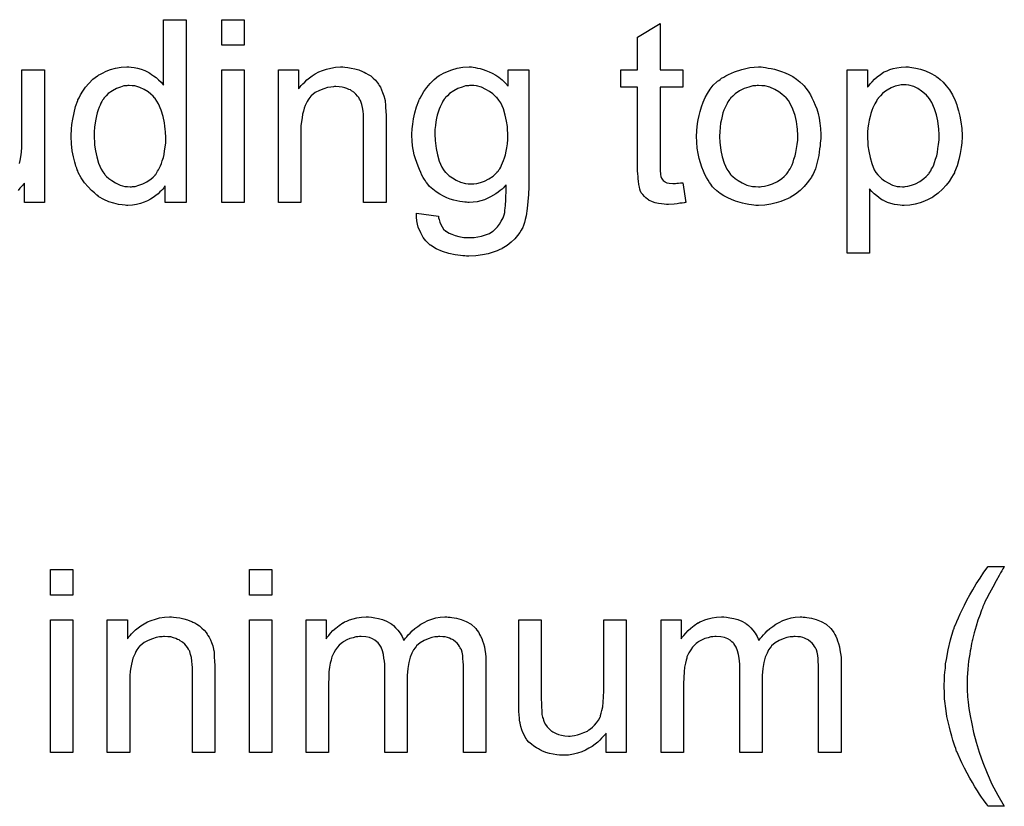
# Model space of a CAD drawing. Extents: x -1.6 to 9, y -2.8 to 5.2.
# Tile 188 of 197: x 7.074 to 7.505, y 2.861 to 3.205. Entities that reach past the tile are written whole.
import ezdxf

# ---------------------------------------------------------------- set-up
doc = ezdxf.new("R2010")
doc.units = 0
doc.layers.add('dfn6-15-57-c_document', color=1, linetype='CONTINUOUS')

msp = doc.modelspace()

# ---------------------------------------------------------------- linework, layer by layer
at = {"layer": 'dfn6-15-57-c_document', "color": 1}
for points in [[(7.146722, 3.125088), (7.137582, 3.125088), (7.137582, 3.132377), (7.137467, 3.132261), (7.137351, 3.13203), (7.137004, 3.131567), (7.136541, 3.130989), (7.135962, 3.13041), (7.135268, 3.129716), (7.134458, 3.128906), (7.133417, 3.128096), (7.132376, 3.127286), (7.131219, 3.126476), (7.12983, 3.125782), (7.128326, 3.125204), (7.126822, 3.124625), (7.125087, 3.124162), (7.123235, 3.123931), (7.121269, 3.123815), (7.120574, 3.123815), (7.120111, 3.123931), (7.118723, 3.124047), (7.117103, 3.124278), (7.115136, 3.124741), (7.112938, 3.125435), (7.11074, 3.126361), (7.108542, 3.127633), (7.108426, 3.127633), (7.10831, 3.127865), (7.107616, 3.128327), (7.106575, 3.129253), (7.105302, 3.13041), (7.103798, 3.131914), (7.102294, 3.133765), (7.10079, 3.135848), (7.099517, 3.138278), (7.099517, 3.138393), (7.099401, 3.138625), (7.099285, 3.138972), (7.099054, 3.139435), (7.098823, 3.140129), (7.098476, 3.140939), (7.098244, 3.141749), (7.098013, 3.14279), (7.097434, 3.145104), (7.096856, 3.147765), (7.096509, 3.150773), (7.096393, 3.154013), (7.096393, 3.154129), (7.096393, 3.15436), (7.096393, 3.154823), (7.096393, 3.155517), (7.096509, 3.156211), (7.096509, 3.157137), (7.09674, 3.159219), (7.097087, 3.161649), (7.097666, 3.16431), (7.09836, 3.167087), (7.099285, 3.169748), (7.099285, 3.169864), (7.099401, 3.170095), (7.099633, 3.170442), (7.099864, 3.170905), (7.100558, 3.172178), (7.101484, 3.173798), (7.102641, 3.175533), (7.104145, 3.177269), (7.10588, 3.17912), (7.107963, 3.180624), (7.108079, 3.180624), (7.108194, 3.18074), (7.108542, 3.180971), (7.109004, 3.181202), (7.110161, 3.181781), (7.111781, 3.182591), (7.113632, 3.183285), (7.115831, 3.183863), (7.11826, 3.184326), (7.120806, 3.184442), (7.121731, 3.184442), (7.122657, 3.184326), (7.12393, 3.184211), (7.125434, 3.183863), (7.127053, 3.183516), (7.128673, 3.182938), (7.130177, 3.182128), (7.130409, 3.182012), (7.130872, 3.181781), (7.131566, 3.181202), (7.132491, 3.180624), (7.133648, 3.179814), (7.13469, 3.178773), (7.135847, 3.177731), (7.136888, 3.176459), (7.136888, 3.205152), (7.146722, 3.205152), (7.146722, 3.125088)], [(7.172176, 3.193929), (7.162342, 3.193929), (7.162342, 3.205152), (7.172176, 3.205152), (7.172176, 3.193929)], [(7.354288, 3.183169), (7.364239, 3.183169), (7.364239, 3.175533), (7.354288, 3.175533), (7.354288, 3.141402), (7.354288, 3.14117), (7.354288, 3.140707), (7.354288, 3.140013), (7.354404, 3.139203), (7.35452, 3.137352), (7.354635, 3.136542), (7.354751, 3.135964), (7.354867, 3.135732), (7.355214, 3.13527), (7.355677, 3.134691), (7.356487, 3.134113), (7.356718, 3.133997), (7.357297, 3.133765), (7.358338, 3.133534), (7.359842, 3.133418), (7.360999, 3.133418), (7.361577, 3.133534), (7.362387, 3.133534), (7.363313, 3.13365), (7.364239, 3.133765), (7.365511, 3.125088), (7.36528, 3.125088), (7.364817, 3.124972), (7.364007, 3.124857), (7.362966, 3.124741), (7.361809, 3.12451), (7.360536, 3.124394), (7.357991, 3.124278), (7.357065, 3.124278), (7.35614, 3.124394), (7.354983, 3.12451), (7.353594, 3.124625), (7.352206, 3.124972), (7.350933, 3.125319), (7.34966, 3.125898), (7.349545, 3.126014), (7.349198, 3.126245), (7.348735, 3.126592), (7.348041, 3.127171), (7.347462, 3.127749), (7.346768, 3.128559), (7.346074, 3.129369), (7.345611, 3.13041), (7.345611, 3.130526), (7.345379, 3.130989), (7.345264, 3.131799), (7.345032, 3.132956), (7.344801, 3.13446), (7.344685, 3.135385), (7.344685, 3.136427), (7.344569, 3.137699), (7.344454, 3.138972), (7.344454, 3.14036), (7.344454, 3.14198), (7.344454, 3.175533), (7.337165, 3.175533), (7.337165, 3.183169), (7.344454, 3.183169), (7.344454, 3.197516), (7.354288, 3.203417), (7.354288, 3.183169)], [(7.073716, 3.142211), (7.074063, 3.143484), (7.07441, 3.145104), (7.074641, 3.147071), (7.074757, 3.149385), (7.074873, 3.152046), (7.074873, 3.183169), (7.084707, 3.183169), (7.084707, 3.125088)], [(7.172176, 3.125088), (7.162342, 3.125088), (7.162342, 3.183169), (7.172176, 3.183169), (7.172176, 3.125088)], [(7.216258, 3.184326), (7.217531, 3.184211), (7.219035, 3.183979), (7.220655, 3.183632), (7.22239, 3.183169), (7.22401, 3.182475), (7.224242, 3.18236), (7.224704, 3.182128), (7.225514, 3.181781), (7.22644, 3.181202), (7.227597, 3.180508), (7.228638, 3.179583), (7.229679, 3.178657), (7.230605, 3.1775), (7.230721, 3.177384), (7.230952, 3.176922), (7.231299, 3.176343), (7.231878, 3.175533), (7.232341, 3.174376), (7.232803, 3.173219), (7.233382, 3.171831), (7.233729, 3.170327), (7.233729, 3.170211), (7.233845, 3.169748), (7.23396, 3.169054), (7.234076, 3.168128), (7.234076, 3.16674), (7.234192, 3.16512), (7.234307, 3.163153), (7.234307, 3.160724), (7.234307, 3.125088), (7.224473, 3.125088), (7.224473, 3.160261), (7.224473, 3.160376), (7.224473, 3.160492), (7.224473, 3.161302), (7.224473, 3.162343), (7.224357, 3.163616), (7.224242, 3.16512), (7.22401, 3.166624), (7.223663, 3.168013), (7.223316, 3.169285), (7.223316, 3.169401), (7.223084, 3.169748), (7.222737, 3.170327), (7.22239, 3.171021), (7.221812, 3.171715), (7.221118, 3.172525), (7.220192, 3.173335), (7.219151, 3.174029), (7.219035, 3.174145), (7.218688, 3.174376), (7.217994, 3.174608), (7.217184, 3.174955), (7.216258, 3.175302), (7.215101, 3.175649), (7.213713, 3.175765), (7.212324, 3.17588), (7.211746, 3.17588), (7.211283, 3.175765), (7.210126, 3.175649), (7.208622, 3.175418), (7.207002, 3.174839), (7.205151, 3.174145), (7.2033, 3.173219), (7.201564, 3.171831), (7.201333, 3.171599), (7.20087, 3.171021), (7.200523, 3.170558), (7.200176, 3.16998), (7.199713, 3.169285), (7.199366, 3.168476), (7.198903, 3.16755), (7.19844, 3.166393), (7.198093, 3.16512), (7.197746, 3.163732), (7.197515, 3.162228), (7.197283, 3.160608), (7.197052, 3.158641), (7.197052, 3.156674), (7.197052, 3.125088), (7.187217, 3.125088), (7.187217, 3.183169), (7.196011, 3.183169), (7.196011, 3.174839), (7.196126, 3.174955), (7.196358, 3.175302), (7.196705, 3.175765), (7.197168, 3.176343), (7.197862, 3.177037), (7.198672, 3.177847), (7.199597, 3.178773), (7.200754, 3.179698), (7.201911, 3.180508), (7.2033, 3.181434), (7.204804, 3.182244), (7.206424, 3.182938), (7.208275, 3.183517), (7.210126, 3.183979), (7.212209, 3.184326), (7.214407, 3.184442), (7.215333, 3.184442), (7.216258, 3.184326)], [(7.272488, 3.184326), (7.273298, 3.184211), (7.27434, 3.183979), (7.275497, 3.183748), (7.276769, 3.183401), (7.278042, 3.182938), (7.27943, 3.18236), (7.280819, 3.181665), (7.282323, 3.180855), (7.283711, 3.17993), (7.2851, 3.178773), (7.286488, 3.1775), (7.287761, 3.175996), (7.287761, 3.183169), (7.296785, 3.183169), (7.296785, 3.132956), (7.296785, 3.13284), (7.296785, 3.132377), (7.296785, 3.131683), (7.296785, 3.130757), (7.29667, 3.129716), (7.29667, 3.128443), (7.296554, 3.127055), (7.296438, 3.125551), (7.296091, 3.122427), (7.295628, 3.119187), (7.295281, 3.117683), (7.294934, 3.116295), (7.294471, 3.115022), (7.294009, 3.113865), (7.294009, 3.113749), (7.293893, 3.113634), (7.29343, 3.112939), (7.292852, 3.111898), (7.291926, 3.110626), (7.290653, 3.109237), (7.289149, 3.107733), (7.287298, 3.106229), (7.285215, 3.104956), (7.2851, 3.104956), (7.284984, 3.10484), (7.284637, 3.104609), (7.284174, 3.104493), (7.283596, 3.104146), (7.282901, 3.103915), (7.281166, 3.103336), (7.279083, 3.102642), (7.276538, 3.102179), (7.273645, 3.101717), (7.270521, 3.101601), (7.26948, 3.101601), (7.268786, 3.101717), (7.26786, 3.101717), (7.266935, 3.101832), (7.265778, 3.101948), (7.264505, 3.102179), (7.261844, 3.102758), (7.259067, 3.103568), (7.25629, 3.104725), (7.253745, 3.106345), (7.253629, 3.10646), (7.253514, 3.106576), (7.252704, 3.10727), (7.251778, 3.108311), (7.250621, 3.109816), (7.249464, 3.111782), (7.248423, 3.114212), (7.248076, 3.115601), (7.247844, 3.117105), (7.247613, 3.118609), (7.247613, 3.120344), (7.257216, 3.119072), (7.257216, 3.11884), (7.257332, 3.118377), (7.257563, 3.117568), (7.257794, 3.116526), (7.258257, 3.115485), (7.258836, 3.114444), (7.25953, 3.113402), (7.260456, 3.112592), (7.260687, 3.112477), (7.26115, 3.11213), (7.26196, 3.111667), (7.263117, 3.111204), (7.264505, 3.110626), (7.266241, 3.110163), (7.268323, 3.109816), (7.270521, 3.1097), (7.271678, 3.1097), (7.272836, 3.109816), (7.274455, 3.110047), (7.276075, 3.110394), (7.277811, 3.110857), (7.279546, 3.111551), (7.28105, 3.112477), (7.281166, 3.112592), (7.281629, 3.112939), (7.282323, 3.113634), (7.283133, 3.114444), (7.283943, 3.115601), (7.284753, 3.116873), (7.285562, 3.118377), (7.286141, 3.120113), (7.286141, 3.120229), (7.286257, 3.120691), (7.286372, 3.121617), (7.286488, 3.122774), (7.286604, 3.123584), (7.286604, 3.12451), (7.28672, 3.125551), (7.28672, 3.126708), (7.28672, 3.127981), (7.286835, 3.129485), (7.286835, 3.130989), (7.286835, 3.132724), (7.28672, 3.132608), (7.286488, 3.132377), (7.286141, 3.13203), (7.285678, 3.131567), (7.2851, 3.130989), (7.28429, 3.130294), (7.283364, 3.1296), (7.282439, 3.128906), (7.280009, 3.127518), (7.277348, 3.126245), (7.275844, 3.125782), (7.274224, 3.125435), (7.272488, 3.125204), (7.270753, 3.125088), (7.270174, 3.125088), (7.269596, 3.125204), (7.268786, 3.125204), (7.267745, 3.125319), (7.266588, 3.125551), (7.265315, 3.125782), (7.263927, 3.126129), (7.262422, 3.126592), (7.260918, 3.127171), (7.259414, 3.127865), (7.257794, 3.128675), (7.25629, 3.129716), (7.254786, 3.130873), (7.253398, 3.132146), (7.252125, 3.13365), (7.25201, 3.133765), (7.251894, 3.133997), (7.251547, 3.134575), (7.251084, 3.135154), (7.250621, 3.136079), (7.250043, 3.137005), (7.249464, 3.138162), (7.248886, 3.13955), (7.248307, 3.140939), (7.247729, 3.142559), (7.24715, 3.144178), (7.246687, 3.14603), (7.245877, 3.149963), (7.245762, 3.152162), (7.245646, 3.15436), (7.245646, 3.154476), (7.245646, 3.154707), (7.245646, 3.15517), (7.245646, 3.155749), (7.245762, 3.156558), (7.245762, 3.157368), (7.245993, 3.159451), (7.24634, 3.161765), (7.246919, 3.16431), (7.247613, 3.166971), (7.248654, 3.169633), (7.248654, 3.169748), (7.24877, 3.16998), (7.249001, 3.170327), (7.249233, 3.170789), (7.249927, 3.172062), (7.250852, 3.173682), (7.252125, 3.175418), (7.253629, 3.177153), (7.255365, 3.179004), (7.257332, 3.180508), (7.257447, 3.180508), (7.257563, 3.180624), (7.25791, 3.180855), (7.258373, 3.181087), (7.25953, 3.181781), (7.26115, 3.182475), (7.263117, 3.183169), (7.265431, 3.183864), (7.267976, 3.184326), (7.270753, 3.184442), (7.271794, 3.184442), (7.272488, 3.184326)], [(7.399411, 3.184326), (7.400453, 3.184211), (7.40161, 3.183979), (7.402882, 3.183748), (7.404386, 3.183517), (7.40751, 3.182475), (7.40913, 3.181897), (7.41075, 3.181087), (7.41237, 3.180277), (7.413989, 3.17912), (7.415494, 3.177963), (7.416998, 3.176575), (7.417113, 3.176459), (7.417345, 3.176227), (7.417692, 3.175765), (7.418155, 3.175186), (7.418733, 3.174376), (7.419427, 3.173335), (7.420122, 3.172178), (7.420816, 3.170905), (7.42151, 3.169517), (7.422204, 3.167781), (7.422898, 3.166046), (7.423477, 3.164079), (7.42394, 3.161996), (7.424287, 3.159798), (7.424518, 3.157484), (7.424634, 3.154939), (7.424634, 3.154823), (7.424634, 3.154476), (7.424634, 3.153897), (7.424634, 3.153087), (7.424518, 3.152162), (7.424403, 3.151005), (7.424403, 3.149848), (7.424171, 3.148575), (7.423824, 3.145683), (7.42313, 3.14279), (7.42232, 3.139898), (7.421163, 3.137236), (7.421163, 3.137121), (7.421047, 3.137005), (7.420816, 3.136658), (7.420584, 3.136195), (7.419775, 3.135038), (7.418733, 3.13365), (7.417345, 3.13203), (7.415609, 3.13041), (7.413642, 3.12879), (7.411328, 3.127286), (7.411213, 3.127286), (7.411097, 3.127171), (7.41075, 3.126939), (7.410171, 3.126708), (7.409593, 3.126476), (7.408899, 3.126245), (7.407163, 3.125551), (7.405196, 3.124972), (7.402767, 3.124394), (7.400221, 3.123931), (7.397444, 3.123815), (7.396287, 3.123815), (7.395362, 3.123931), (7.39432, 3.124047), (7.393163, 3.124278), (7.391775, 3.12451), (7.390387, 3.124741), (7.387263, 3.125666), (7.385527, 3.126361), (7.383908, 3.127055), (7.382288, 3.127981), (7.380668, 3.129022), (7.379164, 3.130179), (7.37766, 3.131567), (7.377544, 3.131683), (7.377313, 3.131914), (7.376966, 3.132377), (7.376503, 3.133071), (7.375924, 3.133881), (7.375346, 3.134807), (7.374651, 3.135964), (7.373957, 3.137352), (7.373263, 3.138856), (7.372569, 3.140592), (7.37199, 3.142443), (7.371412, 3.14441), (7.370949, 3.146608), (7.370602, 3.148922), (7.370371, 3.151468), (7.370255, 3.154129), (7.370255, 3.15436), (7.370255, 3.154823), (7.370371, 3.155633), (7.370371, 3.15679), (7.370486, 3.158062), (7.370718, 3.159682), (7.370949, 3.161302), (7.371412, 3.163153), (7.371875, 3.165005), (7.372453, 3.166971), (7.373147, 3.169054), (7.374073, 3.171021), (7.374999, 3.172872), (7.376271, 3.174723), (7.377544, 3.176459), (7.379164, 3.177963), (7.379279, 3.178079), (7.379511, 3.178194), (7.379974, 3.178541), (7.380552, 3.179004), (7.381246, 3.179467), (7.382172, 3.180046), (7.383098, 3.180624), (7.384255, 3.181202), (7.385527, 3.181781), (7.386916, 3.18236), (7.39004, 3.183401), (7.393626, 3.184211), (7.395477, 3.184326), (7.397444, 3.184442), (7.398601, 3.184442), (7.399411, 3.184326)], [(7.46374, 3.184326), (7.46455, 3.184211), (7.466286, 3.183979), (7.468368, 3.183517), (7.470567, 3.182822), (7.472765, 3.181781), (7.474963, 3.180508), (7.475079, 3.180508), (7.475195, 3.180277), (7.475889, 3.179814), (7.47693, 3.178889), (7.478203, 3.177731), (7.479591, 3.176227), (7.48098, 3.174376), (7.482368, 3.172178), (7.483525, 3.169748), (7.483525, 3.169633), (7.483641, 3.169401), (7.483757, 3.169054), (7.483988, 3.168591), (7.484219, 3.167897), (7.484451, 3.167087), (7.485029, 3.165236), (7.485608, 3.162922), (7.486071, 3.160376), (7.486418, 3.157484), (7.486533, 3.154476), (7.486533, 3.15436), (7.486533, 3.154129), (7.486533, 3.153666), (7.486533, 3.152972), (7.486418, 3.152162), (7.486418, 3.151236), (7.486186, 3.149154), (7.485724, 3.146608), (7.485145, 3.143947), (7.484335, 3.14117), (7.483294, 3.138394), (7.483294, 3.138278), (7.483178, 3.138046), (7.482947, 3.137699), (7.482715, 3.137236), (7.481905, 3.135964), (7.480864, 3.134344), (7.479591, 3.132608), (7.477972, 3.130873), (7.47612, 3.129137), (7.473922, 3.127518), (7.473806, 3.127518), (7.473691, 3.127402), (7.473344, 3.127171), (7.472881, 3.126939), (7.471724, 3.126361), (7.470104, 3.125666), (7.468137, 3.124972), (7.466055, 3.124394), (7.463625, 3.123931), (7.461195, 3.123815), (7.460385, 3.123815), (7.45946, 3.123931), (7.458303, 3.124047), (7.456914, 3.124278), (7.45541, 3.124625), (7.453906, 3.125088), (7.452402, 3.125782), (7.452286, 3.125898), (7.451708, 3.126129), (7.451014, 3.126592), (7.450088, 3.127286), (7.449162, 3.127981), (7.448005, 3.128906), (7.446964, 3.129947), (7.446038, 3.131104), (7.446038, 3.102874), (7.436204, 3.102874), (7.436204, 3.183169), (7.445113, 3.183169), (7.445113, 3.175533), (7.445229, 3.175765), (7.445691, 3.176227), (7.44627, 3.177037), (7.447195, 3.177963), (7.448237, 3.17912), (7.449394, 3.180161), (7.450782, 3.181202), (7.452171, 3.182128), (7.452402, 3.182244), (7.452865, 3.182475), (7.45379, 3.182822), (7.454947, 3.183285), (7.456336, 3.183748), (7.457956, 3.184095), (7.459807, 3.184326), (7.461889, 3.184442), (7.463162, 3.184442), (7.46374, 3.184326)], [(7.121847, 3.176343), (7.121269, 3.176343), (7.120806, 3.176227), (7.119533, 3.176112), (7.118029, 3.175649), (7.116293, 3.17507), (7.114442, 3.174029), (7.112591, 3.172756), (7.111665, 3.171831), (7.110855, 3.170905), (7.110855, 3.170789), (7.110624, 3.170674), (7.110508, 3.170327), (7.110161, 3.169864), (7.109814, 3.169285), (7.109467, 3.168591), (7.10912, 3.167781), (7.108657, 3.166856), (7.108194, 3.165699), (7.107847, 3.164426), (7.1075, 3.163037), (7.107153, 3.161533), (7.106922, 3.159914), (7.10669, 3.158062), (7.106459, 3.156095), (7.106459, 3.154013), (7.106459, 3.153897), (7.106459, 3.15355), (7.106459, 3.152972), (7.106575, 3.152162), (7.106575, 3.151236), (7.10669, 3.150195), (7.107037, 3.147765), (7.107616, 3.145104), (7.108426, 3.142327), (7.109583, 3.139666), (7.110277, 3.138509), (7.111087, 3.137352), (7.111203, 3.137352), (7.111318, 3.137121), (7.111897, 3.136542), (7.112938, 3.135617), (7.114211, 3.134691), (7.115831, 3.13365), (7.117797, 3.132724), (7.11988, 3.132146), (7.121037, 3.13203), (7.122194, 3.131914), (7.122773, 3.131914), (7.123235, 3.13203), (7.124508, 3.132146), (7.126012, 3.132608), (7.127748, 3.133187), (7.129599, 3.134113), (7.13145, 3.135385), (7.132376, 3.136195), (7.133186, 3.137121), (7.133186, 3.137236), (7.133417, 3.137352), (7.133648, 3.137699), (7.13388, 3.138162), (7.134227, 3.13874), (7.13469, 3.139319), (7.135037, 3.140245), (7.1355, 3.14117), (7.135962, 3.142211), (7.13631, 3.143369), (7.136772, 3.144757), (7.137119, 3.146145), (7.137351, 3.147765), (7.137582, 3.149385), (7.137814, 3.151236), (7.137814, 3.153203), (7.137814, 3.153319), (7.137814, 3.153782), (7.137814, 3.15436), (7.137698, 3.15517), (7.137698, 3.156095), (7.137582, 3.157253), (7.137467, 3.158525), (7.137235, 3.159914), (7.136657, 3.16269), (7.135847, 3.165583), (7.13469, 3.16836), (7.133995, 3.169517), (7.133186, 3.170674), (7.133186, 3.170789), (7.132954, 3.170905), (7.132376, 3.171599), (7.131334, 3.172525), (7.130062, 3.173566), (7.128442, 3.174608), (7.126475, 3.175417), (7.124277, 3.176112), (7.12312, 3.176227), (7.121847, 3.176343)], [(7.27272, 3.176343), (7.270869, 3.176343), (7.270406, 3.176227), (7.269133, 3.176112), (7.267629, 3.175649), (7.265778, 3.17507), (7.263927, 3.174029), (7.262075, 3.172756), (7.26115, 3.171831), (7.260224, 3.170905), (7.260224, 3.170789), (7.259993, 3.170674), (7.259761, 3.170327), (7.25953, 3.169864), (7.259183, 3.169401), (7.258836, 3.168707), (7.258373, 3.167897), (7.258026, 3.166971), (7.257563, 3.16593), (7.2571, 3.164657), (7.256753, 3.163385), (7.256406, 3.161996), (7.256175, 3.160376), (7.255943, 3.158757), (7.255712, 3.157021), (7.255712, 3.155054), (7.255712, 3.154939), (7.255712, 3.154591), (7.255712, 3.154013), (7.255828, 3.153203), (7.255828, 3.152278), (7.255943, 3.15112), (7.25629, 3.148691), (7.256869, 3.145914), (7.257563, 3.143253), (7.25872, 3.140592), (7.259414, 3.139435), (7.260224, 3.138394), (7.260456, 3.138162), (7.261034, 3.137584), (7.26196, 3.136774), (7.263348, 3.135848), (7.264968, 3.134807), (7.266935, 3.133997), (7.269133, 3.133418), (7.27029, 3.133303), (7.271563, 3.133187), (7.272257, 3.133187), (7.27272, 3.133303), (7.273993, 3.133418), (7.275612, 3.133881), (7.277348, 3.13446), (7.279315, 3.135385), (7.281166, 3.136658), (7.282092, 3.137468), (7.283017, 3.138394), (7.283017, 3.138509), (7.283248, 3.138625), (7.28348, 3.138972), (7.283711, 3.139435), (7.284058, 3.139898), (7.284521, 3.140592), (7.284868, 3.141402), (7.285331, 3.142443), (7.285794, 3.143484), (7.286141, 3.144641), (7.286604, 3.14603), (7.286951, 3.147534), (7.287182, 3.149038), (7.287414, 3.150773), (7.287645, 3.15274), (7.287645, 3.154707), (7.287645, 3.154823), (7.287645, 3.15517), (7.287645, 3.155749), (7.287529, 3.156443), (7.287529, 3.157368), (7.287414, 3.15841), (7.287067, 3.160724), (7.286488, 3.163385), (7.285678, 3.166046), (7.284521, 3.168707), (7.283711, 3.169864), (7.282901, 3.170905), (7.282901, 3.171021), (7.28267, 3.171137), (7.282092, 3.171715), (7.28105, 3.172641), (7.279662, 3.173682), (7.278042, 3.174608), (7.276075, 3.175533), (7.273877, 3.176112), (7.27272, 3.176343)], [(7.397444, 3.176343), (7.39675, 3.176343), (7.396172, 3.176227), (7.394899, 3.176112), (7.393163, 3.175649), (7.391197, 3.174955), (7.389114, 3.174029), (7.387147, 3.172641), (7.386106, 3.171715), (7.38518, 3.170789), (7.38518, 3.170674), (7.384949, 3.170558), (7.384717, 3.170211), (7.38437, 3.169748), (7.384023, 3.16917), (7.383676, 3.168476), (7.383213, 3.16755), (7.382751, 3.166624), (7.382288, 3.165467), (7.381825, 3.16431), (7.381478, 3.162922), (7.381131, 3.161418), (7.380784, 3.159798), (7.380552, 3.158062), (7.380436, 3.156096), (7.380321, 3.154129), (7.380321, 3.154013), (7.380321, 3.153666), (7.380321, 3.153087), (7.380436, 3.152278), (7.380436, 3.151352), (7.380552, 3.150311), (7.380899, 3.147881), (7.381478, 3.145104), (7.382403, 3.142327), (7.38356, 3.139666), (7.38437, 3.138509), (7.38518, 3.137352), (7.385296, 3.137352), (7.385412, 3.137121), (7.386106, 3.136542), (7.387147, 3.135617), (7.388535, 3.134691), (7.390271, 3.13365), (7.392354, 3.132724), (7.394783, 3.132146), (7.396056, 3.13203), (7.397444, 3.131914), (7.398139, 3.131914), (7.398717, 3.13203), (7.39999, 3.132261), (7.401725, 3.132608), (7.403577, 3.133303), (7.405659, 3.134228), (7.407626, 3.135617), (7.408667, 3.136542), (7.409593, 3.137468), (7.409709, 3.137584), (7.409824, 3.137699), (7.410056, 3.138046), (7.410403, 3.138509), (7.41075, 3.139088), (7.411213, 3.139782), (7.411676, 3.140707), (7.412138, 3.141633), (7.412601, 3.14279), (7.412948, 3.144063), (7.413411, 3.145451), (7.413758, 3.146955), (7.414105, 3.148691), (7.414337, 3.150426), (7.414568, 3.152393), (7.414568, 3.154476), (7.414568, 3.154591), (7.414568, 3.154939), (7.414568, 3.155517), (7.414452, 3.156211), (7.414452, 3.157137), (7.414337, 3.158178), (7.413989, 3.160608), (7.413411, 3.163153), (7.412485, 3.16593), (7.411213, 3.168476), (7.410519, 3.169748), (7.409593, 3.170789), (7.409593, 3.170905), (7.409361, 3.171021), (7.408667, 3.171715), (7.407626, 3.172525), (7.406238, 3.173566), (7.404502, 3.174608), (7.402419, 3.175533), (7.400105, 3.176112), (7.398833, 3.176227), (7.397444, 3.176343)], [(7.460964, 3.17669), (7.460385, 3.17669), (7.459922, 3.176575), (7.458765, 3.176343), (7.457261, 3.175996), (7.455526, 3.175302), (7.453675, 3.17426), (7.452633, 3.173566), (7.451708, 3.172756), (7.450782, 3.171831), (7.449856, 3.170789), (7.449856, 3.170674), (7.449625, 3.170558), (7.449394, 3.170211), (7.449162, 3.169748), (7.448815, 3.169054), (7.448352, 3.16836), (7.44789, 3.167434), (7.447542, 3.166509), (7.44708, 3.165352), (7.446617, 3.164079), (7.44627, 3.162691), (7.445807, 3.161186), (7.445576, 3.159451), (7.445344, 3.157715), (7.445113, 3.155864), (7.445113, 3.153782), (7.445113, 3.153666), (7.445113, 3.153319), (7.445113, 3.15274), (7.445229, 3.15193), (7.445229, 3.151005), (7.445344, 3.149963), (7.445691, 3.147534), (7.44627, 3.144757), (7.446964, 3.142096), (7.448121, 3.139435), (7.448815, 3.138278), (7.449625, 3.137236), (7.449856, 3.137005), (7.450435, 3.136427), (7.451361, 3.135501), (7.452633, 3.134575), (7.454253, 3.13365), (7.456104, 3.132724), (7.458187, 3.132146), (7.459344, 3.13203), (7.460501, 3.131914), (7.461195, 3.131914), (7.461658, 3.13203), (7.462815, 3.132261), (7.464435, 3.132608), (7.46617, 3.133303), (7.468021, 3.134228), (7.469873, 3.135617), (7.470798, 3.136427), (7.471724, 3.137352), (7.471724, 3.137468), (7.471955, 3.137584), (7.472187, 3.137931), (7.472418, 3.138394), (7.472881, 3.138972), (7.473228, 3.139782), (7.473691, 3.140592), (7.474154, 3.141633), (7.474501, 3.142674), (7.474963, 3.144063), (7.475426, 3.145451), (7.475773, 3.146955), (7.476005, 3.148691), (7.476236, 3.150542), (7.476467, 3.152509), (7.476467, 3.154591), (7.476467, 3.154707), (7.476467, 3.155054), (7.476467, 3.155633), (7.476352, 3.156443), (7.476352, 3.157368), (7.476236, 3.15841), (7.475889, 3.160839), (7.47531, 3.1635), (7.474501, 3.166162), (7.473344, 3.168823), (7.472649, 3.170095), (7.47184, 3.171137), (7.47184, 3.171252), (7.471608, 3.171368), (7.47103, 3.172062), (7.470104, 3.172872), (7.468831, 3.173913), (7.467212, 3.174955), (7.46536, 3.17588), (7.463278, 3.176459), (7.462121, 3.176575), (7.460964, 3.17669)], [(7.084707, 3.125088), (7.075914, 3.125088), (7.075914, 3.133534), (7.075798, 3.133418), (7.075567, 3.133071), (7.07522, 3.132608), (7.074641, 3.13203), (7.073947, 3.131336), (7.073137, 3.13041)], [(7.097203, 2.953065), (7.087368, 2.953065), (7.087368, 2.964288), (7.097203, 2.964288), (7.097203, 2.953065)], [(7.184325, 2.953065), (7.17449, 2.953065), (7.17449, 2.964288), (7.184325, 2.964288), (7.184325, 2.953065)], [(7.50493, 2.965561), (7.504814, 2.965214), (7.504467, 2.964635), (7.504004, 2.963825), (7.503426, 2.9629), (7.502847, 2.961743), (7.501459, 2.959313), (7.499955, 2.956652), (7.498566, 2.953991), (7.497178, 2.951445), (7.496715, 2.950404), (7.496252, 2.949363), (7.496252, 2.949247), (7.496136, 2.949016), (7.495905, 2.948669), (7.495674, 2.94809), (7.495442, 2.947396), (7.495095, 2.946586), (7.494748, 2.94566), (7.494401, 2.944619), (7.493475, 2.942189), (7.492666, 2.939528), (7.491856, 2.936636), (7.491046, 2.933628), (7.491046, 2.933512), (7.49093, 2.933165), (7.490814, 2.932586), (7.490699, 2.931892), (7.490467, 2.930966), (7.490351, 2.929809), (7.49012, 2.928653), (7.489889, 2.927264), (7.489657, 2.92576), (7.489426, 2.92414), (7.489079, 2.920669), (7.488847, 2.916967), (7.488732, 2.913149), (7.488732, 2.913033), (7.488732, 2.912802), (7.488732, 2.912454), (7.488732, 2.911992), (7.488847, 2.911298), (7.488847, 2.910603), (7.488963, 2.909678), (7.488963, 2.908636), (7.489194, 2.906207), (7.489542, 2.90343), (7.49012, 2.90019), (7.490814, 2.896719), (7.491624, 2.892901), (7.492666, 2.888736), (7.494054, 2.884339), (7.495674, 2.879827), (7.497525, 2.875199), (7.499608, 2.87034), (7.502153, 2.86548), (7.505045, 2.860621), (7.497988, 2.860621), (7.497872, 2.860737), (7.497641, 2.861084), (7.497178, 2.861662), (7.496599, 2.862472), (7.495905, 2.863398), (7.495095, 2.864555), (7.49417, 2.865943), (7.493244, 2.867447), (7.492087, 2.869183), (7.491046, 2.871034), (7.489889, 2.873001), (7.488732, 2.875083), (7.487575, 2.877282), (7.486418, 2.879596), (7.484219, 2.884571), (7.484104, 2.884686), (7.483988, 2.885149), (7.483757, 2.885959), (7.483409, 2.887001), (7.482947, 2.888273), (7.482484, 2.889662), (7.482021, 2.891397), (7.481443, 2.893364), (7.48098, 2.895331), (7.480401, 2.897645), (7.479939, 2.899959), (7.479591, 2.902389), (7.478897, 2.907711), (7.478782, 2.910372), (7.478666, 2.913149), (7.478666, 2.913264), (7.478666, 2.913727), (7.478666, 2.914421), (7.478782, 2.915347), (7.478782, 2.916504), (7.478897, 2.917892), (7.479013, 2.919396), (7.479244, 2.921132), (7.47936, 2.922983), (7.479707, 2.92495), (7.480401, 2.929115), (7.481443, 2.933512), (7.482831, 2.938024), (7.482947, 2.93814), (7.483062, 2.938603), (7.483294, 2.939413), (7.483757, 2.940454), (7.484219, 2.941611), (7.484914, 2.943115), (7.485724, 2.944851), (7.486533, 2.946702), (7.487575, 2.948669), (7.488616, 2.950867), (7.489889, 2.953181), (7.491277, 2.955495), (7.492781, 2.95804), (7.494401, 2.960586), (7.496136, 2.963131), (7.497988, 2.965677), (7.505045, 2.965677), (7.50493, 2.965561)], [(7.097203, 2.884224), (7.087368, 2.884224), (7.087368, 2.942305), (7.097203, 2.942305), (7.097203, 2.884224)], [(7.141285, 2.943462), (7.142557, 2.943346), (7.144061, 2.943115), (7.145681, 2.942768), (7.147417, 2.942305), (7.149037, 2.941611), (7.149268, 2.941495), (7.149731, 2.941264), (7.150541, 2.940917), (7.151466, 2.940338), (7.152623, 2.939644), (7.153664, 2.938718), (7.154706, 2.937793), (7.155631, 2.936636), (7.155747, 2.93652), (7.155979, 2.936057), (7.156326, 2.935479), (7.156904, 2.934669), (7.157367, 2.933512), (7.15783, 2.932355), (7.158408, 2.930966), (7.158755, 2.929462), (7.158755, 2.929347), (7.158871, 2.928884), (7.158987, 2.92819), (7.159102, 2.927264), (7.159102, 2.925876), (7.159218, 2.924256), (7.159334, 2.922289), (7.159334, 2.919859), (7.159334, 2.884224), (7.149499, 2.884224), (7.149499, 2.919396), (7.149499, 2.919512), (7.149499, 2.919628), (7.149499, 2.920438), (7.149499, 2.921479), (7.149384, 2.922752), (7.149268, 2.924256), (7.149037, 2.92576), (7.148689, 2.927148), (7.148342, 2.928421), (7.148342, 2.928537), (7.148111, 2.928884), (7.147764, 2.929462), (7.147417, 2.930157), (7.146838, 2.930851), (7.146144, 2.931661), (7.145218, 2.93247), (7.144177, 2.933165), (7.144061, 2.93328), (7.143714, 2.933512), (7.14302, 2.933743), (7.14221, 2.93409), (7.141285, 2.934437), (7.140128, 2.934785), (7.138739, 2.9349), (7.137351, 2.935016), (7.136772, 2.935016), (7.13631, 2.9349), (7.135153, 2.934785), (7.133648, 2.934553), (7.132029, 2.933975), (7.130177, 2.93328), (7.128326, 2.932355), (7.126591, 2.930966), (7.126359, 2.930735), (7.125896, 2.930157), (7.125549, 2.929694), (7.125202, 2.929115), (7.124739, 2.928421), (7.124392, 2.927611), (7.12393, 2.926686), (7.123467, 2.925528), (7.12312, 2.924256), (7.122773, 2.922867), (7.122541, 2.921363), (7.12231, 2.919744), (7.122078, 2.917777), (7.122078, 2.91581), (7.122078, 2.884224), (7.112244, 2.884224), (7.112244, 2.942305), (7.121037, 2.942305), (7.121037, 2.933975), (7.121153, 2.93409), (7.121384, 2.934437), (7.121731, 2.9349), (7.122194, 2.935479), (7.122888, 2.936173), (7.123698, 2.936983), (7.124624, 2.937908), (7.125781, 2.938834), (7.126938, 2.939644), (7.128326, 2.94057), (7.12983, 2.941379), (7.13145, 2.942074), (7.133301, 2.942652), (7.135153, 2.943115), (7.137235, 2.943462), (7.139433, 2.943578), (7.140359, 2.943578), (7.141285, 2.943462)], [(7.184325, 2.884224), (7.17449, 2.884224), (7.17449, 2.942305), (7.184325, 2.942305), (7.184325, 2.884224)], [(7.261497, 2.943462), (7.262307, 2.943462), (7.263117, 2.943346), (7.265084, 2.942999), (7.267166, 2.942421), (7.269364, 2.941495), (7.271563, 2.940338), (7.273414, 2.938718), (7.273645, 2.938487), (7.274108, 2.937793), (7.274918, 2.936751), (7.275265, 2.935942), (7.275728, 2.935132), (7.276191, 2.93409), (7.276538, 2.933049), (7.277001, 2.931892), (7.277348, 2.930504), (7.277579, 2.929115), (7.277811, 2.927495), (7.278042, 2.925876), (7.278042, 2.924024), (7.278042, 2.884224), (7.268208, 2.884224), (7.268208, 2.920669), (7.268208, 2.920785), (7.268208, 2.920901), (7.268208, 2.921595), (7.268208, 2.922636), (7.268092, 2.923909), (7.267976, 2.925297), (7.26786, 2.926686), (7.267629, 2.928074), (7.267282, 2.929115), (7.267282, 2.929231), (7.267051, 2.929578), (7.266819, 2.930041), (7.266472, 2.930619), (7.266009, 2.931314), (7.265431, 2.932008), (7.264736, 2.932702), (7.263811, 2.933396), (7.263695, 2.933512), (7.263348, 2.933628), (7.262885, 2.933859), (7.262075, 2.934206), (7.261266, 2.934553), (7.260224, 2.934785), (7.259183, 2.9349), (7.25791, 2.935016), (7.257332, 2.935016), (7.256869, 2.9349), (7.255712, 2.934785), (7.254324, 2.934553), (7.252704, 2.933975), (7.250968, 2.93328), (7.249233, 2.932239), (7.247613, 2.930851), (7.247497, 2.930619), (7.247034, 2.930041), (7.24634, 2.929115), (7.245646, 2.927727), (7.244836, 2.925876), (7.244258, 2.923677), (7.243795, 2.921016), (7.243563, 2.917892), (7.243563, 2.884224), (7.233729, 2.884224), (7.233729, 2.921826), (7.233729, 2.921942), (7.233729, 2.922173), (7.233729, 2.922405), (7.233729, 2.922867), (7.233613, 2.92414), (7.233382, 2.925529), (7.23315, 2.927148), (7.232688, 2.928768), (7.232109, 2.930272), (7.231299, 2.931661), (7.231184, 2.931776), (7.230836, 2.932239), (7.230258, 2.932702), (7.229448, 2.933396), (7.228407, 2.933975), (7.227018, 2.934553), (7.225399, 2.9349), (7.223432, 2.935016), (7.222737, 2.935016), (7.221927, 2.9349), (7.221002, 2.934785), (7.219845, 2.934438), (7.218457, 2.93409), (7.217184, 2.933512), (7.215795, 2.932818), (7.21568, 2.932702), (7.215217, 2.932355), (7.214638, 2.931892), (7.213828, 2.931198), (7.213019, 2.930272), (7.212209, 2.929115), (7.211399, 2.927843), (7.210705, 2.926338), (7.210589, 2.926107), (7.210473, 2.925529), (7.210242, 2.924603), (7.209895, 2.92333), (7.209548, 2.921595), (7.209316, 2.919512), (7.2092, 2.917082), (7.209085, 2.914306), (7.209085, 2.884224), (7.19925, 2.884224), (7.19925, 2.942305), (7.208043, 2.942305), (7.208043, 2.933975), (7.208159, 2.934206), (7.208506, 2.934669), (7.2092, 2.935479), (7.21001, 2.936404), (7.211052, 2.937561), (7.212324, 2.938718), (7.213713, 2.939875), (7.215333, 2.940917), (7.215564, 2.941032), (7.216142, 2.94138), (7.217068, 2.941727), (7.218341, 2.942305), (7.219845, 2.942768), (7.22158, 2.943115), (7.223547, 2.943462), (7.22563, 2.943578), (7.226671, 2.943578), (7.227944, 2.943462), (7.229332, 2.943231), (7.231068, 2.942884), (7.232803, 2.942421), (7.234539, 2.941727), (7.236159, 2.940801), (7.23639, 2.940685), (7.236853, 2.940338), (7.237547, 2.93976), (7.238473, 2.938834), (7.239398, 2.937793), (7.24044, 2.93652), (7.241365, 2.935016), (7.242059, 2.93328), (7.242175, 2.933396), (7.242406, 2.933743), (7.242753, 2.934206), (7.243332, 2.9349), (7.244026, 2.93571), (7.244836, 2.93652), (7.245762, 2.937446), (7.246919, 2.938487), (7.248191, 2.939413), (7.249464, 2.940338), (7.250968, 2.941148), (7.252588, 2.941958), (7.254324, 2.942652), (7.256175, 2.943115), (7.258026, 2.943462), (7.260109, 2.943578), (7.260918, 2.943578), (7.261497, 2.943462)], [(7.339479, 2.884224), (7.330685, 2.884224), (7.330685, 2.89267), (7.33057, 2.892554), (7.330338, 2.892207), (7.329991, 2.891744), (7.329413, 2.891166), (7.328719, 2.890472), (7.327909, 2.889546), (7.326983, 2.888736), (7.325826, 2.88781), (7.324553, 2.886885), (7.323165, 2.886075), (7.321661, 2.885265), (7.320041, 2.884455), (7.31819, 2.883877), (7.316339, 2.883414), (7.314256, 2.883067), (7.312173, 2.882951), (7.311364, 2.882951), (7.310322, 2.883067), (7.30905, 2.883182), (7.307546, 2.883414), (7.305926, 2.883761), (7.304306, 2.884224), (7.30257, 2.884918), (7.302339, 2.885034), (7.301876, 2.885265), (7.301066, 2.885728), (7.300141, 2.886306), (7.298984, 2.887001), (7.297942, 2.88781), (7.296901, 2.888736), (7.295975, 2.889777), (7.29586, 2.889893), (7.295628, 2.890356), (7.295281, 2.890934), (7.294819, 2.89186), (7.29424, 2.892901), (7.293777, 2.894174), (7.293314, 2.895562), (7.292967, 2.897066), (7.292967, 2.897182), (7.292852, 2.897645), (7.292736, 2.898339), (7.292736, 2.899265), (7.29262, 2.900653), (7.292505, 2.902157), (7.292389, 2.904124), (7.292389, 2.906322), (7.292389, 2.942305), (7.302223, 2.942305), (7.302223, 2.910025), (7.302223, 2.909909), (7.302223, 2.909678), (7.302223, 2.909331), (7.302223, 2.908752), (7.302223, 2.907479), (7.302339, 2.90586), (7.302339, 2.904124), (7.302455, 2.902389), (7.30257, 2.900885), (7.302802, 2.899612), (7.302802, 2.899496), (7.303033, 2.899033), (7.303265, 2.898339), (7.303612, 2.897414), (7.30419, 2.896488), (7.304884, 2.895447), (7.305694, 2.894521), (7.306736, 2.893595), (7.306851, 2.89348), (7.307314, 2.893248), (7.307893, 2.892901), (7.308818, 2.892554), (7.309859, 2.892091), (7.311132, 2.891744), (7.312521, 2.891513), (7.31414, 2.891397), (7.31495, 2.891397), (7.31576, 2.891513), (7.316801, 2.891628), (7.318074, 2.891976), (7.319463, 2.892323), (7.320967, 2.892901), (7.322471, 2.893595), (7.322702, 2.893711), (7.323165, 2.894058), (7.323859, 2.894521), (7.324669, 2.895215), (7.325595, 2.896141), (7.32652, 2.897182), (7.32733, 2.898339), (7.328024, 2.899727), (7.32814, 2.899959), (7.328256, 2.900422), (7.328487, 2.901347), (7.328834, 2.90262), (7.329181, 2.90424), (7.329413, 2.906207), (7.329529, 2.908521), (7.329644, 2.911182), (7.329644, 2.942305), (7.339479, 2.942305), (7.339479, 2.884224)], [(7.416998, 2.943462), (7.417808, 2.943462), (7.418618, 2.943346), (7.420584, 2.942999), (7.422667, 2.942421), (7.424865, 2.941495), (7.427064, 2.940338), (7.428915, 2.938718), (7.429146, 2.938487), (7.429609, 2.937793), (7.430419, 2.936751), (7.430766, 2.935942), (7.431229, 2.935132), (7.431692, 2.93409), (7.432039, 2.933049), (7.432502, 2.931892), (7.432849, 2.930504), (7.43308, 2.929115), (7.433311, 2.927495), (7.433543, 2.925876), (7.433543, 2.924024), (7.433543, 2.884224), (7.423708, 2.884224), (7.423708, 2.920669), (7.423708, 2.920785), (7.423708, 2.920901), (7.423708, 2.921595), (7.423708, 2.922636), (7.423593, 2.923909), (7.423477, 2.925297), (7.423361, 2.926686), (7.42313, 2.928074), (7.422783, 2.929115), (7.422783, 2.929231), (7.422551, 2.929578), (7.42232, 2.930041), (7.421973, 2.930619), (7.42151, 2.931314), (7.420931, 2.932008), (7.420237, 2.932702), (7.419312, 2.933396), (7.419196, 2.933512), (7.418849, 2.933628), (7.418386, 2.933859), (7.417576, 2.934206), (7.416766, 2.934553), (7.415725, 2.934785), (7.414684, 2.9349), (7.413411, 2.935016), (7.412833, 2.935016), (7.41237, 2.9349), (7.411213, 2.934785), (7.409824, 2.934553), (7.408204, 2.933975), (7.406469, 2.93328), (7.404734, 2.932239), (7.403114, 2.930851), (7.402998, 2.930619), (7.402535, 2.930041), (7.401841, 2.929115), (7.401147, 2.927727), (7.400337, 2.925876), (7.399758, 2.923677), (7.399296, 2.921016), (7.399064, 2.917892), (7.399064, 2.884224), (7.38923, 2.884224), (7.38923, 2.921826), (7.38923, 2.921942), (7.38923, 2.922173), (7.38923, 2.922405), (7.38923, 2.922867), (7.389114, 2.92414), (7.388883, 2.925529), (7.388651, 2.927148), (7.388188, 2.928768), (7.38761, 2.930272), (7.3868, 2.931661), (7.386684, 2.931776), (7.386337, 2.932239), (7.385759, 2.932702), (7.384949, 2.933396), (7.383908, 2.933975), (7.382519, 2.934553), (7.380899, 2.9349), (7.378932, 2.935016), (7.378238, 2.935016), (7.377428, 2.9349), (7.376503, 2.934785), (7.375346, 2.934438), (7.373957, 2.93409), (7.372685, 2.933512), (7.371296, 2.932818), (7.371181, 2.932702), (7.370718, 2.932355), (7.370139, 2.931892), (7.369329, 2.931198), (7.368519, 2.930272), (7.367709, 2.929115), (7.3669, 2.927843), (7.366205, 2.926338), (7.36609, 2.926107), (7.365974, 2.925529), (7.365743, 2.924603), (7.365395, 2.92333), (7.365048, 2.921595), (7.364817, 2.919512), (7.364701, 2.917082), (7.364586, 2.914306), (7.364586, 2.884224), (7.354751, 2.884224), (7.354751, 2.942305), (7.363544, 2.942305), (7.363544, 2.933975), (7.36366, 2.934206), (7.364007, 2.934669), (7.364701, 2.935479), (7.365511, 2.936404), (7.366552, 2.937561), (7.367825, 2.938718), (7.369214, 2.939875), (7.370833, 2.940917), (7.371065, 2.941032), (7.371643, 2.94138), (7.372569, 2.941727), (7.373842, 2.942305), (7.375346, 2.942768), (7.377081, 2.943115), (7.379048, 2.943462), (7.381131, 2.943578), (7.382172, 2.943578), (7.383445, 2.943462), (7.384833, 2.943231), (7.386569, 2.942884), (7.388304, 2.942421), (7.39004, 2.941727), (7.391659, 2.940801), (7.391891, 2.940685), (7.392354, 2.940338), (7.393048, 2.93976), (7.393973, 2.938834), (7.394899, 2.937793), (7.39594, 2.93652), (7.396866, 2.935016), (7.39756, 2.93328), (7.397676, 2.933396), (7.397907, 2.933743), (7.398254, 2.934206), (7.398833, 2.9349), (7.399527, 2.93571), (7.400337, 2.93652), (7.401262, 2.937446), (7.402419, 2.938487), (7.403692, 2.939413), (7.404965, 2.940338), (7.406469, 2.941148), (7.408089, 2.941958), (7.409824, 2.942652), (7.411676, 2.943115), (7.413527, 2.943462), (7.415609, 2.943578), (7.416419, 2.943578), (7.416998, 2.943462)]]:
    msp.add_lwpolyline(points, dxfattribs=at)

doc.saveas('drawing.dxf')
